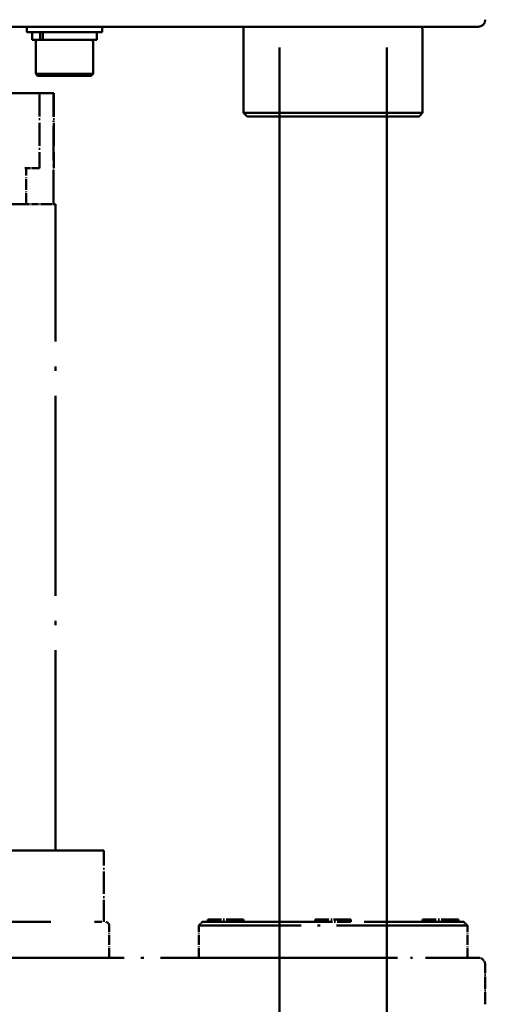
# Model space of a CAD drawing. Header units: millimetres. Extents: x 40 to 4804, y -323 to 2338.
# Tile 8 of 36: x 1255 to 1385, y 937 to 1212. Entities that reach past the tile are written whole.
import ezdxf

# ---------------------------------------------------------------- set-up
doc = ezdxf.new("R2010")
doc.units = ezdxf.units.MM
doc.header["$LTSCALE"] = 8
doc.linetypes.add('LONG_DASH_DOTTED', pattern=[0.61, 0.48, -0.06, 0.01, -0.06])
doc.layers.add('Overlay (ISO)', color=7, linetype='LONG_DASH_DOTTED', lineweight=50)
doc.layers.add('Visible (ISO)', color=7, linetype='Continuous', lineweight=50)

msp = doc.modelspace()

# ---------------------------------------------------------------- linework, layer by layer
at = {"layer": 'Overlay (ISO)', "ltscale": 28.005465}
for p, q in [((1327.118, 959.908), (1327.118, 1369.908)), ((1357.118, 959.908), (1357.118, 1369.908))]:
    msp.add_line(p, q, dxfattribs=at)
at = {"layer": 'Overlay (ISO)', "ltscale": 5.473205}
msp.add_line((1259.386, 1191.408), (1211.414, 1191.408), dxfattribs=at)
at = {"layer": 'Overlay (ISO)', "ltscale": 0.158308}
for p, q in [((1259.386, 1191.408), (1260.118, 1191.408)), ((1259.386, 1170.408), (1260.118, 1170.408))]:
    msp.add_line(p, q, dxfattribs=at)
at = {"layer": 'Overlay (ISO)', "ltscale": 1.13545}
msp.add_line((1263.761, 1191.408), (1260.118, 1191.408), dxfattribs=at)
at = {"layer": 'Overlay (ISO)', "ltscale": 1.694104}
for p, q in [((1260.118, 1191.408), (1260.118, 1170.408)), ((1264.118, 1191.408), (1264.118, 1170.408))]:
    msp.add_line(p, q, dxfattribs=at)
at = {"layer": 'Overlay (ISO)', "ltscale": 0.20055}
msp.add_line((1263.761, 1191.408), (1264.085, 1191.408), dxfattribs=at)
at = {"layer": 'Overlay (ISO)', "ltscale": 0.032867}
for p, q in [((1264.085, 1191.408), (1264.118, 1191.408)), ((1264.118, 1170.408), (1264.085, 1170.408))]:
    msp.add_line(p, q, dxfattribs=at)
at = {"layer": 'Overlay (ISO)', "ltscale": 2.500868}
msp.add_line((1264.085, 1160.408), (1264.085, 1191.408), dxfattribs=at)
at = {"layer": 'Overlay (ISO)', "ltscale": 0.374734}
msp.add_line((1256.1, 1170.408), (1259.386, 1170.408), dxfattribs=at)
at = {"layer": 'Overlay (ISO)', "ltscale": 0.806664}
msp.add_line((1256.393, 1160.408), (1256.393, 1170.408), dxfattribs=at)
at = {"layer": 'Overlay (ISO)', "ltscale": 5.098371}
msp.add_line((1256.1, 1160.408), (1211.414, 1160.408), dxfattribs=at)
at = {"layer": 'Overlay (ISO)', "ltscale": 0.063263}
msp.add_line((1256.393, 1160.408), (1256.1, 1160.408), dxfattribs=at)
at = {"layer": 'Overlay (ISO)', "ltscale": 0.501127}
msp.add_line((1262.394, 1160.408), (1256.393, 1160.408), dxfattribs=at)
at = {"layer": 'Overlay (ISO)', "ltscale": 0.316715}
msp.add_line((1262.394, 1160.408), (1264.618, 1160.408), dxfattribs=at)
at = {"layer": 'Overlay (ISO)', "ltscale": 14.561989}
msp.add_line((1264.618, 979.908), (1264.618, 1160.408), dxfattribs=at)
at = {"layer": 'Overlay (ISO)', "ltscale": 25.428875}
msp.add_line((1278.118, 979.908), (1041.118, 979.908), dxfattribs=at)
at = {"layer": 'Overlay (ISO)', "ltscale": 1.613428}
msp.add_line((1278.118, 959.908), (1278.118, 979.908), dxfattribs=at)
at = {"layer": 'Overlay (ISO)', "ltscale": 25.536169}
msp.add_line((1040.618, 959.908), (1278.618, 959.908), dxfattribs=at)
at = {"layer": 'Overlay (ISO)', "ltscale": 0.113994}
for p, q in [((1305.618, 959.908), (1304.618, 958.908)), ((1378.618, 959.908), (1379.618, 958.908))]:
    msp.add_line(p, q, dxfattribs=at)
at = {"layer": 'Overlay (ISO)', "ltscale": 9.250911}
msp.add_line((1305.618, 959.908), (1378.618, 959.908), dxfattribs=at)
at = {"layer": 'Overlay (ISO)', "ltscale": 1.267162}
for p, q in [((1317.118, 960.558), (1307.118, 960.558)), ((1307.118, 959.958), (1317.118, 959.958)), ((1347.118, 960.558), (1337.118, 960.558)), ((1337.118, 959.958), (1347.118, 959.958)), ((1377.118, 960.558), (1367.118, 960.558)), ((1367.118, 959.958), (1377.118, 959.958))]:
    msp.add_line(p, q, dxfattribs=at)
at = {"layer": 'Overlay (ISO)', "ltscale": 0.048306}
for p, q in [((1307.118, 960.558), (1307.118, 959.958)), ((1317.118, 960.558), (1317.118, 959.958)), ((1337.118, 960.558), (1337.118, 959.958)), ((1347.118, 960.558), (1347.118, 959.958)), ((1367.118, 960.558), (1367.118, 959.958)), ((1377.118, 960.558), (1377.118, 959.958))]:
    msp.add_line(p, q, dxfattribs=at)
at = {"layer": 'Overlay (ISO)', "ltscale": 0.005605}
for p, q in [((1307.168, 959.908), (1307.118, 959.958)), ((1317.068, 959.908), (1317.118, 959.958)), ((1337.168, 959.908), (1337.118, 959.958)), ((1347.068, 959.908), (1347.118, 959.958)), ((1367.168, 959.908), (1367.118, 959.958)), ((1377.068, 959.908), (1377.118, 959.958))]:
    msp.add_line(p, q, dxfattribs=at)
at = {"layer": 'Overlay (ISO)', "ltscale": 0.725987}
for p, q in [((1279.618, 949.908), (1279.618, 958.908)), ((1304.618, 949.908), (1304.618, 958.908)), ((1379.618, 949.908), (1379.618, 958.908))]:
    msp.add_line(p, q, dxfattribs=at)
at = {"layer": 'Overlay (ISO)', "ltscale": 9.504363}
msp.add_line((1379.618, 958.908), (1304.618, 958.908), dxfattribs=at)
at = {"layer": 'Overlay (ISO)', "ltscale": 9.783805}
msp.add_line((1331.518, 949.908), (1215.831, 949.908), dxfattribs=at)
at = {"layer": 'Overlay (ISO)', "ltscale": 7.456461}
msp.add_line((1331.518, 949.908), (1382.618, 949.908), dxfattribs=at)
at = {"layer": 'Overlay (ISO)', "ltscale": 0.88734}
msp.add_line((1384.618, 936.908), (1384.618, 947.908), dxfattribs=at)
at = {"layer": 'Overlay (ISO)', "ltscale": 0.126626}
msp.add_arc((1278.618, 958.908), 1, 0, 90, dxfattribs=at)
at = {"layer": 'Overlay (ISO)', "ltscale": 0.253352}
msp.add_arc((1382.618, 947.908), 2, 0, 90, dxfattribs=at)
at = {"layer": 'Visible (ISO)'}
for p, q in [((1195.018, 1209.908), (1331.518, 1209.908)), ((1256.618, 1209.908), (1256.618, 1208.458)), ((1277.618, 1208.458), (1256.618, 1208.458)), ((1258.068, 1208.458), (1258.068, 1206.258)), ((1260.342, 1206.258), (1260.342, 1208.458)), ((1261.119, 1208.458), (1261.119, 1206.258)), ((1276.168, 1208.458), (1276.168, 1206.258)), ((1277.618, 1209.908), (1277.618, 1208.458)), ((1317.118, 1209.908), (1317.118, 1185.908)), ((1382.618, 1209.908), (1331.518, 1209.908)), ((1367.118, 1207.858), (1367.118, 1185.908)), ((1260.342, 1206.258), (1258.068, 1206.258)), ((1259.118, 1205.758), (1259.118, 1196.758)), ((1261.119, 1206.258), (1260.342, 1206.258)), ((1276.168, 1206.258), (1261.119, 1206.258)), ((1275.118, 1205.758), (1275.118, 1196.758)), ((1259.118, 1196.758), (1275.118, 1196.758)), ((1259.618, 1196.258), (1259.118, 1196.758)), ((1274.618, 1196.258), (1259.618, 1196.258)), ((1274.618, 1196.258), (1275.118, 1196.758)), ((1317.118, 1185.908), (1367.118, 1185.908)), ((1318.118, 1184.908), (1317.118, 1185.908)), ((1366.118, 1184.908), (1367.118, 1185.908)), ((1366.118, 1184.908), (1318.118, 1184.908)), ((1327.118, 909.908), (1327.118, 1184.908)), ((1357.118, 909.908), (1357.118, 1184.908))]:
    msp.add_line(p, q, dxfattribs=at)
for centre, radius, start, end in [((1382.618, 1211.908), 2, 270, 0), ((1259.618, 1205.758), 0.5, 90, 180), ((1274.618, 1205.758), 0.5, 0, 90)]:
    msp.add_arc(centre, radius, start, end, dxfattribs=at)
msp.add_open_spline([(1367.118, 1207.858), (1367.118, 1207.858), (1367.114, 1207.909), (1367.098, 1208.119), (1367.087, 1208.276), (1367.065, 1208.64), (1367.054, 1208.871), (1367.038, 1209.376), (1367.034, 1209.65), (1367.034, 1209.908)], degree=3, knots=[0.92709597, 0.92709597, 0.92709597, 0.92709597, 1.00435391, 1.00435391, 1.08161185, 1.08161185, 1.15886991, 1.15886991, 1.23612797, 1.23612797, 1.23612797, 1.23612797], dxfattribs=at)

doc.saveas('drawing.dxf')
